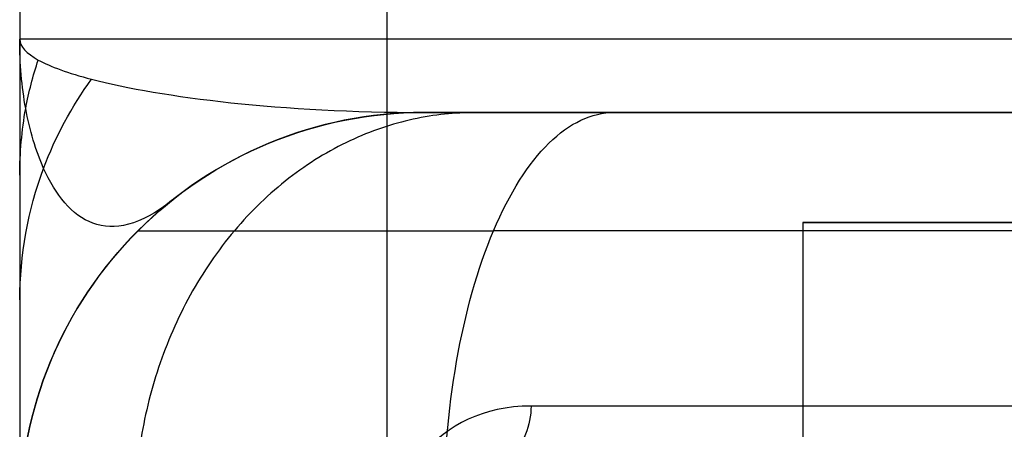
# Model space of a CAD drawing. Header units: millimetres. Extents: x -250 to 250, y -226 to 214.
# Tile 119 of 175: x 95.07 to 97.75, y -132.38 to -131.27. Entities that reach past the tile are written whole.
import ezdxf

# ---------------------------------------------------------------- set-up
doc = ezdxf.new("R2010")
doc.units = ezdxf.units.MM
doc.layers.add('Livello 01', color=7, linetype='Continuous')

# ---------------------------------------------------------------- blocks, each defined once
blk = doc.blocks.new('SPEAKONEUTRIKAUTO')
at = {"layer": 'Livello 01', "color": 9, "true_color": 0xc0c0c0}
for p, q in [((0, 11.8, -21.2), (0, 11.8)), ((0, 6.9, -21.2), (0, 11.8, -21.2))]:
    blk.add_line(p, q, dxfattribs=at)
blk.add_arc((0, 0, -21.2), 11.8, 0, 180, dxfattribs=at)
blk = doc.blocks.new('PWRCONNTFMTRUE1')
at = {"layer": 'Livello 01', "color": 9, "true_color": 0xc0c0c0}
for p, q in [((12.8, 13.9339, -25.1), (12.8, 13.9339, -24.2)), ((-18.4032, 13.6117, -23.6778), (7.2454, 13.6117, -23.6778)), ((12.8, 12.9339, -25), (12.8, 12.9339, -22.8)), ((-8.8677, 4.2769, -24), (-8.8677, 12.8339, -24))]:
    blk.add_line(p, q, dxfattribs=at)
at = {"layer": 'Livello 01', "color": 9, "true_color": 0xc0c0c0, "extrusion": (1, 0, 0)}
for centre, start, end in [((12.8339, -22.9, -18.4032), 315, 360), ((12.8339, -22.9, -5.5789), 314.9999, 0), ((12.8339, -22.9, -18.4032), 270, 315), ((12.8339, -22.9, -5.5789), 270, 314.9999)]:
    blk.add_arc(centre, 1.1, start, end, dxfattribs=at)
at = {"layer": 'Livello 01', "color": 9, "true_color": 0xc0c0c0, "extrusion": (0, 0, -1)}
for centre, radius, end in [((-12.8, 1.6169, 24.2), 12.3169, 90), ((-12.8, 1.6169, 24), 12.5169, 63.65533), ((-12.8, 1.6169, 23.2), 11.3169, 74.85518)]:
    blk.add_arc(centre, radius, 0, end, dxfattribs=at)
at = {"layer": 'Livello 01', "color": 9, "true_color": 0xc0c0c0}
for centre, radius, start, end in [((-18.4032, 11.9339, -24), 0.9, 90, 155.0059), ((12.8, 1.6169, -24), 12.5169, 116.34467, 180)]:
    blk.add_arc(centre, radius, start, end, dxfattribs=at)
at = {"layer": 'Livello 01', "color": 9, "true_color": 0xc0c0c0, "extrusion": (-0.422525, -0.906351, 1.07298e-13)}
blk.add_arc((-22.6222, -22.9, -3.0405), 1.1, 180, 225, dxfattribs=at)
at = {"layer": 'Livello 01', "color": 9, "true_color": 0xc0c0c0, "extrusion": (-0.422525, -0.906351, -3.44594e-16)}
blk.add_arc((-22.6222, -22.9, -3.0405), 1.1, 225, 270, dxfattribs=at)
at = {"layer": 'Livello 01', "color": 9, "true_color": 0xc0c0c0}
for points, knots in [([(7.2454, 13.9339, -22.9), (7.2454, 13.9339, -23.044), (7.2454, 13.9052, -23.1879), (7.2454, 13.795, -23.454), (7.2454, 13.7135, -23.576), (7.2454, 13.6115, -23.6776)], [0, 0, 0, 0, 0.4347339, 0.4347339, 0.8694679, 0.8694679, 0.8694679, 0.8694679]), ([(12.8, 13.9339, -24.2), (12.7953, 13.9339, -24.1984), (12.7905, 13.9339, -24.1968), (12.4256, 13.9339, -24.0725), (11.7022, 13.9339, -23.8244), (9.8936, 13.9339, -23.2561), (8.3869, 13.9339, -22.9), (7.2454, 13.9339, -22.9)], [-0.5722881, -0.5722881, -0.5722881, -0.5722881, -0.5707903, -0.5707903, -0.4566322, -0.3424742, 0, 0, 0, 0]), ([(12.8, 13.9339, -24.2), (12.7948, 13.9339, -24.1998), (12.7896, 13.9339, -24.1995), (12.3889, 13.9334, -24.1804), (11.5961, 13.8986, -24.1422), (9.6545, 13.6568, -24.0548), (8.1967, 13.218, -24), (7.2454, 12.8339, -24)], [-0.5722881, -0.5722881, -0.5722881, -0.5722881, -0.5707903, -0.5707903, -0.4566322, -0.3424742, 0, 0, 0, 0]), ([(7.2454, 13.52, -23.7599), (8.2382, 13.6914, -23.6228), (9.7551, 13.8413, -23.7301), (11.6389, 13.9229, -24.0065), (12.4046, 13.9337, -24.1342), (12.79, 13.9339, -24.1983), (12.795, 13.9339, -24.1992), (12.8, 13.9339, -24.2)], [0.0000001, 0.0000001, 0.0000001, 0.0000001, 0.3424742, 0.4566322, 0.5707903, 0.5707903, 0.5722881, 0.5722881, 0.5722881, 0.5722881]), ([(10.6133, 13.9339, -23.4896), (10.5774, 13.933, -23.6111), (10.5147, 13.8953, -23.8247), (10.459, 13.7925, -24.0155), (10.4371, 13.7381, -24.0907)], [0, 0, 0, 0, 0.571429, 1, 1, 1, 1]), ([(11.7022, 13.9339, -23.8296), (11.6817, 13.9333, -23.89), (11.6461, 13.9246, -23.9967), (11.6135, 13.8978, -24.0998), (11.6001, 13.8831, -24.143)], [0, 0, 0, 0, 0.571429, 1, 1, 1, 1]), ([(12.7858, 13.9339, -24.1952), (12.7856, 13.9339, -24.196), (12.7851, 13.9339, -24.1973), (12.7846, 13.9339, -24.1987), (12.7844, 13.9339, -24.1993)], [0, 0, 0, 0, 0.571429, 1, 1, 1, 1]), ([(7.2454, 13.6115, -23.6776), (7.2454, 13.5099, -23.7796), (7.2454, 13.3878, -23.8612), (7.2454, 13.1218, -23.9714), (7.2454, 12.9779, -24), (7.2454, 12.8339, -24)], [0, 0, 0, 0, 0.4347306, 0.4347306, 0.8694612, 0.8694612, 0.8694612, 0.8694612]), ([(9.8433, 12.5408, -23.2), (10.8097, 12.8024, -23.2), (11.802, 12.9327, -22.9867), (12.7905, 12.9339, -22.8018), (12.7953, 12.9339, -22.8009), (12.8, 12.9339, -22.8)], [0, 0, 0, 0, 0.3056383, 0.3056383, 0.3071111, 0.3071111, 0.3071111, 0.3071111])]:
    blk.add_open_spline(points, degree=3, knots=knots, dxfattribs=at)
for points, degree in [([(12.8, 13.9339, -24.2), (12.8, 13.9339, -17.6)], 1), ([(-18.4032, 13.6117, -23.6778), (7.2454, 13.6115, -23.6776)], 1), ([(7.2454, 12.8339, -24), (-18.4032, 12.8339, -24)], 1), ([(9.8433, 12.5408, -23.2), (9.8433, 12.5408, -23.1476), (9.832, 12.5827, -23.0434), (9.8048, 12.6833, -23), (9.7911, 12.7339, -23)], 3), ([(-21.7553, 8.7144, -23.6778), (-19.9239, 12.6428, -23.6778)], 1), ([(-19.219, 12.3141, -24), (-21.0503, 8.3858, -24)], 1)]:
    blk.add_open_spline(points, degree=degree, dxfattribs=at)
for points, weights in [([(-18.4032, 13.6117, -23.6778), (-19.4723, 13.6117, -23.6778), (-19.9239, 12.6428, -23.6778)], [0.853553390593, 0.7198559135, 0.853553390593]), ([(-18.8869, 12.6929, -24), (-19.4779, 13.6206, -24), (-19.4779, 13.6206, -22.9)], [0.921681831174, 0.651727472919, 0.921681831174])]:
    blk.add_rational_spline(points, weights, degree=2, dxfattribs=at)

msp = doc.modelspace()

# ---------------------------------------------------------------- block references
at = {"layer": 'Livello 01', "extrusion": (1.1019e-15, -1, 1.93232e-16), "rotation": 90.00000000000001}
msp.add_blockref('PWRCONNTFMTRUE1', (109, 236.6696, 155.5196), dxfattribs=at)
at = {"layer": 'Livello 01', "extrusion": (4.996e-16, -1, -3.32574e-17)}
for p, rotation in [((109, 162.4696, 153.0196), 90.00000000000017), ((109, 190.4696, 153.0196), 90.00000000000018)]:
    msp.add_blockref('SPEAKONEUTRIKAUTO', p, dxfattribs=dict(at, rotation=rotation))

doc.saveas('drawing.dxf')
